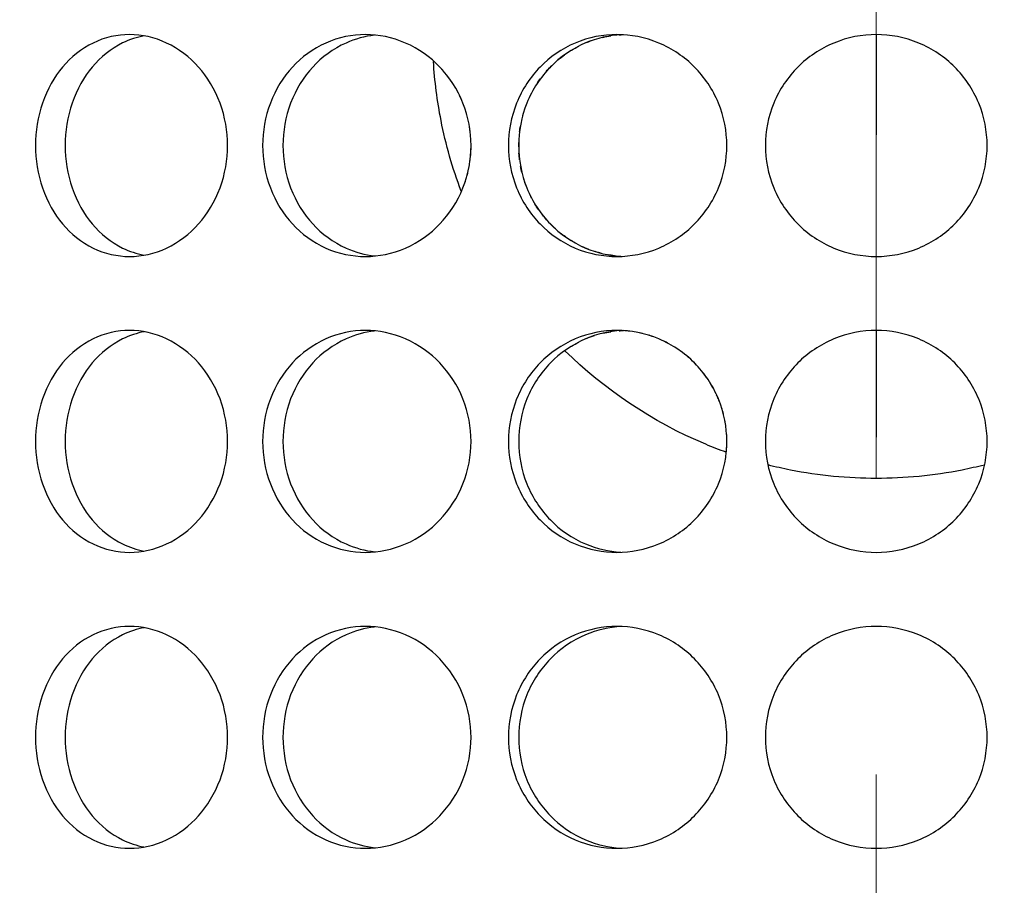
# Model space of a CAD drawing. Header units: millimetres. Extents: x 18 to 610, y -123 to 280.
# Tile 23 of 83: x 145.35 to 148.68, y 119.01 to 121.93. Entities that reach past the tile are written whole.
import ezdxf

# ---------------------------------------------------------------- set-up
doc = ezdxf.new("R2010")
doc.units = ezdxf.units.MM
doc.linetypes.add('CENTER', pattern=[8, 4.5, -1.5, 0.5, -1.5])
doc.linetypes.add('SOLID', pattern=[0])

# ---------------------------------------------------------------- blocks, each defined once
blk = doc.blocks.new('BlockOfCenters_6', base_point=(148.2443, 134.1808))
at = {"color": 6, "linetype": 'CENTER', "lineweight": 9}
blk.add_lwpolyline([(148.2443, 189.3808), (148.2443, 78.9808)], dxfattribs=at)
blk = doc.blocks.new('BlockOfViews_9')
at = {"linetype": 'SOLID', "lineweight": 30}
for centre, radius, start, end in [((148.2447, 134.1808, 118.5), 46, 90, 270), ((148.2451, 134.1808, 118.5), 46, 90.00048, 269.99952), ((148.2443, 134.1808, 118.5), 46, 270.00048, 89.99952), ((148.2447, 134.1808, 116), 42.5, 90, 270), ((148.2447, 134.1808, 116), 42.5, 270, 90), ((148.2447, 134.1808, 80.5), 38, 90, 270), ((148.2447, 134.1808, 80.5), 38, 270, 90), ((148.2447, 134.1808, 72.8678), 27.1, 180, 270), ((148.2447, 134.1808, 72.8678), 27.1, 270, 0)]:
    blk.add_arc(centre, radius, start, end, dxfattribs=at)
for points, knots in [([(145.4019, 121.5058, 52.1739), (145.4019, 121.5529, 52.1739), (145.4097, 121.6032, 52.1792), (145.4415, 121.6956, 52.2006), (145.4656, 121.7377, 52.2167), (145.5215, 121.8043, 52.253), (145.5571, 121.8331, 52.2757), (145.6358, 121.8714, 52.3241), (145.6789, 121.8808, 52.3499), (145.7605, 121.8808, 52.397), (145.8044, 121.8714, 52.4215), (145.8857, 121.8331, 52.4654), (145.9231, 121.8043, 52.4849), (145.9825, 121.7377, 52.5151), (146.0085, 121.6956, 52.5279), (146.0429, 121.6032, 52.5448), (146.0514, 121.5529, 52.5489), (146.0514, 121.4587, 52.5489), (146.0429, 121.4085, 52.5448), (146.0085, 121.3161, 52.5279), (145.9825, 121.274, 52.5151), (145.9231, 121.2074, 52.4849), (145.8857, 121.1785, 52.4654), (145.8044, 121.1403, 52.4215), (145.7605, 121.1308, 52.397), (145.6789, 121.1308, 52.3499), (145.6358, 121.1403, 52.3241), (145.5571, 121.1785, 52.2757), (145.5215, 121.2074, 52.253), (145.4656, 121.274, 52.2167), (145.4415, 121.3161, 52.2006), (145.4097, 121.4085, 52.1792), (145.4019, 121.4587, 52.1739), (145.4019, 121.5058, 52.1739)], [0, 0, 0, 0, 0.141313, 0.141313, 0.282627, 0.282627, 0.42394, 0.42394, 0.565253, 0.565253, 0.706567, 0.706567, 0.84788, 0.84788, 0.989193, 0.989193, 1.130507, 1.130507, 1.27182, 1.27182, 1.413133, 1.413133, 1.554447, 1.554447, 1.69576, 1.69576, 1.837073, 1.837073, 1.978386, 1.978386, 2.1197, 2.1197, 2.261013, 2.261013, 2.261013, 2.261013]), ([(145.7702, 121.8764, 52.1712), (145.7451, 121.8719, 52.1564), (145.7201, 121.8638, 52.1412), (145.6572, 121.8331, 52.1023), (145.6216, 121.8043, 52.0796), (145.5658, 121.7377, 52.0432), (145.5418, 121.6956, 52.027), (145.51, 121.6032, 52.0055), (145.5022, 121.5529, 52.0002), (145.5022, 121.5058, 52.0002)], [1.7521545, 1.7521545, 1.7521545, 1.7521545, 1.8371343, 1.8371343, 1.9784523, 1.9784523, 2.1197704, 2.1197704, 2.2610885, 2.2610885, 2.2610885, 2.2610885]), ([(146.8747, 121.5058, 52.8606), (146.8747, 121.4587, 52.8606), (146.8656, 121.4085, 52.8581), (146.8287, 121.3161, 52.8475), (146.8009, 121.274, 52.8393), (146.7372, 121.2074, 52.8199), (146.6969, 121.1785, 52.8072), (146.6092, 121.1403, 52.7781), (146.5618, 121.1308, 52.7616), (146.4732, 121.1308, 52.7293), (146.4263, 121.1403, 52.7115), (146.3404, 121.1785, 52.6774), (146.3014, 121.2074, 52.6613), (146.24, 121.274, 52.6352), (146.2136, 121.3161, 52.6236), (146.1785, 121.4085, 52.608), (146.1699, 121.4587, 52.6041), (146.1699, 121.5529, 52.6041), (146.1785, 121.6032, 52.608), (146.2136, 121.6956, 52.6236), (146.24, 121.7377, 52.6352), (146.3014, 121.8043, 52.6613), (146.3404, 121.8331, 52.6774), (146.4263, 121.8714, 52.7115), (146.4732, 121.8808, 52.7293), (146.5618, 121.8808, 52.7616), (146.6092, 121.8714, 52.7781), (146.6969, 121.8331, 52.8072), (146.7372, 121.8043, 52.8199), (146.8009, 121.7377, 52.8393), (146.8287, 121.6956, 52.8475), (146.8656, 121.6032, 52.8581), (146.8747, 121.5529, 52.8606), (146.8747, 121.5058, 52.8606)], [0, 0, 0, 0, 0.141313, 0.141313, 0.282627, 0.282627, 0.42394, 0.42394, 0.565253, 0.565253, 0.706567, 0.706567, 0.84788, 0.84788, 0.989193, 0.989193, 1.130507, 1.130507, 1.27182, 1.27182, 1.413133, 1.413133, 1.554447, 1.554447, 1.69576, 1.69576, 1.837073, 1.837073, 1.978386, 1.978386, 2.1197, 2.1197, 2.261013, 2.261013, 2.261013, 2.261013]), ([(146.5478, 121.8786, 52.5435), (146.5154, 121.8749, 52.5314), (146.4826, 121.866, 52.5187), (146.4088, 121.8331, 52.4894), (146.3699, 121.8043, 52.4731), (146.3086, 121.7377, 52.4469), (146.2821, 121.6956, 52.4352), (146.2471, 121.6032, 52.4196), (146.2385, 121.5529, 52.4156), (146.2385, 121.4587, 52.4156), (146.2471, 121.4085, 52.4196), (146.2821, 121.3161, 52.4352), (146.3086, 121.274, 52.4469), (146.3699, 121.2074, 52.4731), (146.4088, 121.1785, 52.4894), (146.4832, 121.1454, 52.5189), (146.5167, 121.1365, 52.5319), (146.5498, 121.1328, 52.5442)], [0.60527, 0.60527, 0.60527, 0.60527, 0.70659, 0.70659, 0.847908, 0.847908, 0.989226, 0.989226, 1.130544, 1.130544, 1.271862, 1.271862, 1.41318, 1.41318, 1.554498, 1.554498, 1.657921, 1.657921, 1.657921, 1.657921]), ([(147.0009, 121.5058, 52.8944), (147.0009, 121.5529, 52.8944), (147.0101, 121.6032, 52.8968), (147.0473, 121.6956, 52.906), (147.0754, 121.7377, 52.9129), (147.1403, 121.8043, 52.9279), (147.1815, 121.8331, 52.937), (147.2721, 121.8714, 52.9557), (147.3214, 121.8808, 52.9651), (147.4142, 121.8808, 52.9815), (147.4638, 121.8714, 52.9895), (147.5552, 121.8331, 53.0029), (147.5971, 121.8043, 53.0084), (147.6632, 121.7377, 53.0165), (147.692, 121.6956, 53.0197), (147.7301, 121.6032, 53.0238), (147.7395, 121.5529, 53.0247), (147.7395, 121.4587, 53.0247), (147.7301, 121.4085, 53.0238), (147.692, 121.3161, 53.0197), (147.6632, 121.274, 53.0165), (147.5971, 121.2074, 53.0084), (147.5552, 121.1785, 53.0029), (147.4638, 121.1403, 52.9895), (147.4142, 121.1308, 52.9815), (147.3214, 121.1308, 52.9651), (147.2721, 121.1403, 52.9557), (147.1815, 121.1785, 52.937), (147.1403, 121.2074, 52.9279), (147.0754, 121.274, 52.9129), (147.0473, 121.3161, 52.906), (147.0101, 121.4085, 52.8968), (147.0009, 121.4587, 52.8944), (147.0009, 121.5058, 52.8944)], [0, 0, 0, 0, 0.141313, 0.141313, 0.282627, 0.282627, 0.42394, 0.42394, 0.565253, 0.565253, 0.706567, 0.706567, 0.84788, 0.84788, 0.989193, 0.989193, 1.130507, 1.130507, 1.27182, 1.27182, 1.413133, 1.413133, 1.554447, 1.554447, 1.69576, 1.69576, 1.837073, 1.837073, 1.978386, 1.978386, 2.1197, 2.1197, 2.261013, 2.261013, 2.261013, 2.261013]), ([(147.3824, 121.8803, 52.7727), (147.342, 121.878, 52.7654), (147.3003, 121.8687, 52.7573), (147.2163, 121.8331, 52.7399), (147.1751, 121.8043, 52.7307), (147.1102, 121.7377, 52.7156), (147.0821, 121.6956, 52.7086), (147.0449, 121.6032, 52.6993), (147.0357, 121.5529, 52.6969), (147.0357, 121.5058, 52.6969)], [1.7161075, 1.7161075, 1.7161075, 1.7161075, 1.8371343, 1.8371343, 1.9784523, 1.9784523, 2.1197704, 2.1197704, 2.2610885, 2.2610885, 2.2610885, 2.2610885]), ([(148.6197, 121.5058, 53.0361), (148.6197, 121.4587, 53.0361), (148.6103, 121.4085, 53.0368), (148.572, 121.3161, 53.0394), (148.5432, 121.274, 53.0413), (148.4766, 121.2074, 53.0448), (148.4344, 121.1785, 53.0467), (148.3421, 121.1403, 53.0493), (148.2918, 121.1308, 53.05), (148.1976, 121.1308, 53.05), (148.1474, 121.1403, 53.0493), (148.055, 121.1785, 53.0467), (148.0128, 121.2074, 53.0448), (147.9463, 121.274, 53.0413), (147.9174, 121.3161, 53.0394), (147.8791, 121.4085, 53.0368), (147.8697, 121.4587, 53.0361), (147.8697, 121.5529, 53.0361), (147.8791, 121.6032, 53.0368), (147.9174, 121.6956, 53.0394), (147.9463, 121.7377, 53.0413), (148.0128, 121.8043, 53.0448), (148.055, 121.8331, 53.0467), (148.1474, 121.8714, 53.0493), (148.1976, 121.8808, 53.05), (148.2918, 121.8808, 53.05), (148.3421, 121.8714, 53.0493), (148.4344, 121.8331, 53.0467), (148.4766, 121.8043, 53.0448), (148.5432, 121.7377, 53.0413), (148.572, 121.6956, 53.0394), (148.6103, 121.6032, 53.0368), (148.6197, 121.5529, 53.0361), (148.6197, 121.5058, 53.0361)], [0, 0, 0, 0, 0.141313, 0.141313, 0.282627, 0.282627, 0.42394, 0.42394, 0.565253, 0.565253, 0.706567, 0.706567, 0.84788, 0.84788, 0.989193, 0.989193, 1.130507, 1.130507, 1.27182, 1.27182, 1.413133, 1.413133, 1.554447, 1.554447, 1.69576, 1.69576, 1.837073, 1.837073, 1.978386, 1.978386, 2.1197, 2.1197, 2.261013, 2.261013, 2.261013, 2.261013]), ([(146.8414, 121.3512, 51.7458), (146.812, 121.4289, 51.7348), (146.7891, 121.5093, 51.7258), (146.76, 121.6568, 51.7143), (146.7515, 121.7238, 51.7108), (146.7475, 121.79, 51.7092)], [4.0457931, 4.0457931, 4.0457931, 4.0457931, 4.2833786, 4.2833786, 4.4789951, 4.4789951, 4.4789951, 4.4789951]), ([(146.7786, 121.7607, 43.1675), (146.7754, 121.7642, 43.1685), (146.7723, 121.7677, 43.1694), (146.7685, 121.7716, 43.1706), (146.7679, 121.7722, 43.1708), (146.7674, 121.7728, 43.1709)], [0.26842168, 0.26842168, 0.26842168, 0.26842168, 0.28262679, 0.28262679, 0.28510595, 0.28510595, 0.28510595, 0.28510595]), ([(147.129, 121.7562, 43.2801), (147.1335, 121.7613, 43.279), (147.138, 121.7663, 43.278), (147.1444, 121.7728, 43.2765), (147.1462, 121.7746, 43.2761), (147.148, 121.7763, 43.2756)], [1.39299953, 1.39299953, 1.39299953, 1.39299953, 1.4131805, 1.4131805, 1.42078813, 1.42078813, 1.42078813, 1.42078813]), ([(145.5022, 121.5058, 52.0002), (145.5022, 121.4587, 52.0002), (145.51, 121.4085, 52.0055), (145.5418, 121.3161, 52.027), (145.5658, 121.274, 52.0432), (145.6216, 121.2074, 52.0796), (145.6572, 121.1785, 52.1023), (145.7197, 121.1481, 52.141), (145.7442, 121.1401, 52.1558), (145.7687, 121.1355, 52.1704)], [0, 0, 0, 0, 0.1413181, 0.1413181, 0.2826362, 0.2826362, 0.4239542, 0.4239542, 0.5073058, 0.5073058, 0.5073058, 0.5073058]), ([(147.0358, 121.5014, 43.3031), (147.0357, 121.5029, 43.3031), (147.0357, 121.5044, 43.3031), (147.0357, 121.5093, 43.3031), (147.0358, 121.5128, 43.3031), (147.0359, 121.5163, 43.3031)], [1.12610725, 1.12610725, 1.12610725, 1.12610725, 1.13054426, 1.13054426, 1.14092204, 1.14092204, 1.14092204, 1.14092204]), ([(147.0357, 121.5058, 52.6969), (147.0357, 121.4587, 52.6969), (147.0449, 121.4085, 52.6993), (147.0821, 121.3161, 52.7086), (147.1102, 121.274, 52.7156), (147.1751, 121.2074, 52.7307), (147.2163, 121.1785, 52.7399), (147.2998, 121.1432, 52.7572), (147.3409, 121.1339, 52.7652), (147.3807, 121.1315, 52.7724)], [0, 0, 0, 0, 0.1413181, 0.1413181, 0.2826362, 0.2826362, 0.4239542, 0.4239542, 0.5433165, 0.5433165, 0.5433165, 0.5433165]), ([(146.8426, 121.3515, 43.1486), (146.8442, 121.3551, 43.1481), (146.8457, 121.3587, 43.1477), (146.8502, 121.37, 43.1464), (146.8531, 121.3779, 43.1456), (146.8556, 121.3858, 43.1448)], [2.1085842, 2.1085842, 2.1085842, 2.1085842, 2.11969975, 2.11969975, 2.14336587, 2.14336587, 2.14336587, 2.14336587]), ([(147.2731, 121.1547, 43.2483), (147.2692, 121.1562, 43.2491), (147.2654, 121.1578, 43.2499), (147.2584, 121.1607, 43.2514), (147.2552, 121.1621, 43.252), (147.2521, 121.1635, 43.2527)], [0.69463754, 0.69463754, 0.69463754, 0.69463754, 0.70659008, 0.70659008, 0.71644436, 0.71644436, 0.71644436, 0.71644436]), ([(145.4019, 120.5058, 52.1739), (145.4019, 120.5529, 52.1739), (145.4097, 120.6032, 52.1792), (145.4415, 120.6956, 52.2006), (145.4656, 120.7377, 52.2167), (145.5215, 120.8043, 52.253), (145.5571, 120.8331, 52.2757), (145.6358, 120.8714, 52.3241), (145.6789, 120.8808, 52.3499), (145.7605, 120.8808, 52.397), (145.8044, 120.8714, 52.4215), (145.8857, 120.8331, 52.4654), (145.9231, 120.8043, 52.4849), (145.9825, 120.7377, 52.5151), (146.0085, 120.6956, 52.5279), (146.0429, 120.6032, 52.5448), (146.0514, 120.5529, 52.5489), (146.0514, 120.4587, 52.5489), (146.0429, 120.4085, 52.5448), (146.0085, 120.3161, 52.5279), (145.9825, 120.274, 52.5151), (145.9231, 120.2074, 52.4849), (145.8857, 120.1785, 52.4654), (145.8044, 120.1403, 52.4215), (145.7605, 120.1308, 52.397), (145.6789, 120.1308, 52.3499), (145.6358, 120.1403, 52.3241), (145.5571, 120.1785, 52.2757), (145.5215, 120.2074, 52.253), (145.4656, 120.274, 52.2167), (145.4415, 120.3161, 52.2006), (145.4097, 120.4085, 52.1792), (145.4019, 120.4587, 52.1739), (145.4019, 120.5058, 52.1739)], [0, 0, 0, 0, 0.141313, 0.141313, 0.282627, 0.282627, 0.42394, 0.42394, 0.565253, 0.565253, 0.706567, 0.706567, 0.84788, 0.84788, 0.989193, 0.989193, 1.130507, 1.130507, 1.27182, 1.27182, 1.413133, 1.413133, 1.554447, 1.554447, 1.69576, 1.69576, 1.837073, 1.837073, 1.978386, 1.978386, 2.1197, 2.1197, 2.261013, 2.261013, 2.261013, 2.261013]), ([(145.7702, 120.8764, 52.1712), (145.7451, 120.8719, 52.1564), (145.7201, 120.8638, 52.1412), (145.6572, 120.8331, 52.1023), (145.6216, 120.8043, 52.0796), (145.5658, 120.7377, 52.0432), (145.5418, 120.6956, 52.027), (145.51, 120.6032, 52.0055), (145.5022, 120.5529, 52.0002), (145.5022, 120.5058, 52.0002)], [1.7521545, 1.7521545, 1.7521545, 1.7521545, 1.8371343, 1.8371343, 1.9784523, 1.9784523, 2.1197704, 2.1197704, 2.2610885, 2.2610885, 2.2610885, 2.2610885]), ([(146.8747, 120.5058, 52.8606), (146.8747, 120.4587, 52.8606), (146.8656, 120.4085, 52.8581), (146.8287, 120.3161, 52.8475), (146.8009, 120.274, 52.8393), (146.7372, 120.2074, 52.8199), (146.6969, 120.1785, 52.8072), (146.6092, 120.1403, 52.7781), (146.5618, 120.1308, 52.7616), (146.4732, 120.1308, 52.7293), (146.4263, 120.1403, 52.7115), (146.3404, 120.1785, 52.6774), (146.3014, 120.2074, 52.6613), (146.24, 120.274, 52.6352), (146.2136, 120.3161, 52.6236), (146.1785, 120.4085, 52.608), (146.1699, 120.4587, 52.6041), (146.1699, 120.5529, 52.6041), (146.1785, 120.6032, 52.608), (146.2136, 120.6956, 52.6236), (146.24, 120.7377, 52.6352), (146.3014, 120.8043, 52.6613), (146.3404, 120.8331, 52.6774), (146.4263, 120.8714, 52.7115), (146.4732, 120.8808, 52.7293), (146.5618, 120.8808, 52.7616), (146.6092, 120.8714, 52.7781), (146.6969, 120.8331, 52.8072), (146.7372, 120.8043, 52.8199), (146.8009, 120.7377, 52.8393), (146.8287, 120.6956, 52.8475), (146.8656, 120.6032, 52.8581), (146.8747, 120.5529, 52.8606), (146.8747, 120.5058, 52.8606)], [0, 0, 0, 0, 0.141313, 0.141313, 0.282627, 0.282627, 0.42394, 0.42394, 0.565253, 0.565253, 0.706567, 0.706567, 0.84788, 0.84788, 0.989193, 0.989193, 1.130507, 1.130507, 1.27182, 1.27182, 1.413133, 1.413133, 1.554447, 1.554447, 1.69576, 1.69576, 1.837073, 1.837073, 1.978386, 1.978386, 2.1197, 2.1197, 2.261013, 2.261013, 2.261013, 2.261013]), ([(146.5478, 120.8786, 52.5435), (146.5154, 120.8749, 52.5314), (146.4826, 120.866, 52.5187), (146.4088, 120.8331, 52.4894), (146.3699, 120.8043, 52.4731), (146.3086, 120.7377, 52.4469), (146.2821, 120.6956, 52.4352), (146.2471, 120.6032, 52.4196), (146.2385, 120.5529, 52.4156), (146.2385, 120.4587, 52.4156), (146.2471, 120.4085, 52.4196), (146.2821, 120.3161, 52.4352), (146.3086, 120.274, 52.4469), (146.3699, 120.2074, 52.4731), (146.4088, 120.1785, 52.4894), (146.4832, 120.1454, 52.5189), (146.5167, 120.1365, 52.5319), (146.5498, 120.1328, 52.5442)], [0.60527, 0.60527, 0.60527, 0.60527, 0.70659, 0.70659, 0.847908, 0.847908, 0.989226, 0.989226, 1.130544, 1.130544, 1.271862, 1.271862, 1.41318, 1.41318, 1.554498, 1.554498, 1.657921, 1.657921, 1.657921, 1.657921]), ([(147.0009, 120.5058, 52.8944), (147.0009, 120.5529, 52.8944), (147.0101, 120.6032, 52.8968), (147.0473, 120.6956, 52.906), (147.0754, 120.7377, 52.9129), (147.1403, 120.8043, 52.9279), (147.1815, 120.8331, 52.937), (147.2721, 120.8714, 52.9557), (147.3214, 120.8808, 52.9651), (147.4142, 120.8808, 52.9815), (147.4638, 120.8714, 52.9895), (147.5552, 120.8331, 53.0029), (147.5971, 120.8043, 53.0084), (147.6632, 120.7377, 53.0165), (147.692, 120.6956, 53.0197), (147.7301, 120.6032, 53.0238), (147.7395, 120.5529, 53.0247), (147.7395, 120.4587, 53.0247), (147.7301, 120.4085, 53.0238), (147.692, 120.3161, 53.0197), (147.6632, 120.274, 53.0165), (147.5971, 120.2074, 53.0084), (147.5552, 120.1785, 53.0029), (147.4638, 120.1403, 52.9895), (147.4142, 120.1308, 52.9815), (147.3214, 120.1308, 52.9651), (147.2721, 120.1403, 52.9557), (147.1815, 120.1785, 52.937), (147.1403, 120.2074, 52.9279), (147.0754, 120.274, 52.9129), (147.0473, 120.3161, 52.906), (147.0101, 120.4085, 52.8968), (147.0009, 120.4587, 52.8944), (147.0009, 120.5058, 52.8944)], [0, 0, 0, 0, 0.141313, 0.141313, 0.282627, 0.282627, 0.42394, 0.42394, 0.565253, 0.565253, 0.706567, 0.706567, 0.84788, 0.84788, 0.989193, 0.989193, 1.130507, 1.130507, 1.27182, 1.27182, 1.413133, 1.413133, 1.554447, 1.554447, 1.69576, 1.69576, 1.837073, 1.837073, 1.978386, 1.978386, 2.1197, 2.1197, 2.261013, 2.261013, 2.261013, 2.261013]), ([(147.3824, 120.8803, 52.7727), (147.342, 120.878, 52.7654), (147.3003, 120.8687, 52.7573), (147.2163, 120.8331, 52.7399), (147.1751, 120.8043, 52.7307), (147.1102, 120.7377, 52.7156), (147.0821, 120.6956, 52.7086), (147.0449, 120.6032, 52.6993), (147.0357, 120.5529, 52.6969), (147.0357, 120.5058, 52.6969)], [1.7161075, 1.7161075, 1.7161075, 1.7161075, 1.8371343, 1.8371343, 1.9784523, 1.9784523, 2.1197704, 2.1197704, 2.2610885, 2.2610885, 2.2610885, 2.2610885]), ([(148.6197, 120.5058, 53.0361), (148.6197, 120.4587, 53.0361), (148.6103, 120.4085, 53.0368), (148.572, 120.3161, 53.0394), (148.5432, 120.274, 53.0413), (148.4766, 120.2074, 53.0448), (148.4344, 120.1785, 53.0467), (148.3421, 120.1403, 53.0493), (148.2918, 120.1308, 53.05), (148.1976, 120.1308, 53.05), (148.1474, 120.1403, 53.0493), (148.055, 120.1785, 53.0467), (148.0128, 120.2074, 53.0448), (147.9463, 120.274, 53.0413), (147.9174, 120.3161, 53.0394), (147.8791, 120.4085, 53.0368), (147.8697, 120.4587, 53.0361), (147.8697, 120.5529, 53.0361), (147.8791, 120.6032, 53.0368), (147.9174, 120.6956, 53.0394), (147.9463, 120.7377, 53.0413), (148.0128, 120.8043, 53.0448), (148.055, 120.8331, 53.0467), (148.1474, 120.8714, 53.0493), (148.1976, 120.8808, 53.05), (148.2918, 120.8808, 53.05), (148.3421, 120.8714, 53.0493), (148.4344, 120.8331, 53.0467), (148.4766, 120.8043, 53.0448), (148.5432, 120.7377, 53.0413), (148.572, 120.6956, 53.0394), (148.6103, 120.6032, 53.0368), (148.6197, 120.5529, 53.0361), (148.6197, 120.5058, 53.0361)], [0, 0, 0, 0, 0.141313, 0.141313, 0.282627, 0.282627, 0.42394, 0.42394, 0.565253, 0.565253, 0.706567, 0.706567, 0.84788, 0.84788, 0.989193, 0.989193, 1.130507, 1.130507, 1.27182, 1.27182, 1.413133, 1.413133, 1.554447, 1.554447, 1.69576, 1.69576, 1.837073, 1.837073, 1.978386, 1.978386, 2.1197, 2.1197, 2.261013, 2.261013, 2.261013, 2.261013]), ([(147.7374, 120.4692, 51.9677), (147.7141, 120.4776, 51.9647), (147.691, 120.4866, 51.9616), (147.4874, 120.5714, 51.9319), (147.3229, 120.6833, 51.8947), (147.1922, 120.8121, 51.8591)], [2.7847287, 2.7847287, 2.7847287, 2.7847287, 2.8554399, 2.8554399, 3.4146814, 3.4146814, 3.4146814, 3.4146814]), ([(147.6435, 120.7568, 42.9859), (147.6391, 120.7617, 42.9865), (147.6347, 120.7664, 42.987), (147.6296, 120.7715, 42.9876), (147.6291, 120.7721, 42.9877), (147.6285, 120.7726, 42.9877)], [0.26324497, 0.26324497, 0.26324497, 0.26324497, 0.28262679, 0.28262679, 0.28490694, 0.28490694, 0.28490694, 0.28490694]), ([(147.714, 120.642, 42.978), (147.713, 120.6445, 42.9781), (147.712, 120.6469, 42.9782), (147.7091, 120.6541, 42.9785), (147.7071, 120.6587, 42.9787), (147.7049, 120.6633, 42.9789)], [0.133823, 0.133823, 0.133823, 0.133823, 0.14131339, 0.14131339, 0.15566331, 0.15566331, 0.15566331, 0.15566331]), ([(145.5022, 120.5058, 52.0002), (145.5022, 120.4587, 52.0002), (145.51, 120.4085, 52.0055), (145.5418, 120.3161, 52.027), (145.5658, 120.274, 52.0432), (145.6216, 120.2074, 52.0796), (145.6572, 120.1785, 52.1023), (145.7197, 120.1481, 52.141), (145.7442, 120.1401, 52.1558), (145.7687, 120.1355, 52.1704)], [0, 0, 0, 0, 0.1413181, 0.1413181, 0.2826362, 0.2826362, 0.4239542, 0.4239542, 0.5073058, 0.5073058, 0.5073058, 0.5073058]), ([(147.0357, 120.5058, 52.6969), (147.0357, 120.4587, 52.6969), (147.0449, 120.4085, 52.6993), (147.0821, 120.3161, 52.7086), (147.1102, 120.274, 52.7156), (147.1751, 120.2074, 52.7307), (147.2163, 120.1785, 52.7399), (147.2998, 120.1432, 52.7572), (147.3409, 120.1339, 52.7652), (147.3807, 120.1315, 52.7724)], [0, 0, 0, 0, 0.1413181, 0.1413181, 0.2826362, 0.2826362, 0.4239542, 0.4239542, 0.5433165, 0.5433165, 0.5433165, 0.5433165]), ([(148.6103, 120.4261, 51.9833), (148.5854, 120.4198, 51.9856), (148.5604, 120.4142, 51.9876), (148.438, 120.39, 51.9965), (148.3399, 120.3808, 52), (148.1496, 120.3808, 52), (148.0515, 120.39, 51.9965), (147.929, 120.4142, 51.9876), (147.9038, 120.4199, 51.9855), (147.8788, 120.4262, 51.9832)], [1.9254356, 1.9254356, 1.9254356, 1.9254356, 1.9990704, 1.9990704, 2.2845269, 2.2845269, 2.5699834, 2.5699834, 2.6439318, 2.6439318, 2.6439318, 2.6439318]), ([(145.4019, 119.5058, 52.1739), (145.4019, 119.5529, 52.1739), (145.4097, 119.6032, 52.1792), (145.4415, 119.6956, 52.2006), (145.4656, 119.7377, 52.2167), (145.5215, 119.8043, 52.253), (145.5571, 119.8331, 52.2757), (145.6358, 119.8714, 52.3241), (145.6789, 119.8808, 52.3499), (145.7605, 119.8808, 52.397), (145.8044, 119.8714, 52.4215), (145.8857, 119.8331, 52.4654), (145.9231, 119.8043, 52.4849), (145.9825, 119.7377, 52.5151), (146.0085, 119.6956, 52.5279), (146.0429, 119.6032, 52.5448), (146.0514, 119.5529, 52.5489), (146.0514, 119.4587, 52.5489), (146.0429, 119.4085, 52.5448), (146.0085, 119.3161, 52.5279), (145.9825, 119.274, 52.5151), (145.9231, 119.2074, 52.4849), (145.8857, 119.1785, 52.4654), (145.8044, 119.1403, 52.4215), (145.7605, 119.1308, 52.397), (145.6789, 119.1308, 52.3499), (145.6358, 119.1403, 52.3241), (145.5571, 119.1785, 52.2757), (145.5215, 119.2074, 52.253), (145.4656, 119.274, 52.2167), (145.4415, 119.3161, 52.2006), (145.4097, 119.4085, 52.1792), (145.4019, 119.4587, 52.1739), (145.4019, 119.5058, 52.1739)], [0, 0, 0, 0, 0.141313, 0.141313, 0.282627, 0.282627, 0.42394, 0.42394, 0.565253, 0.565253, 0.706567, 0.706567, 0.84788, 0.84788, 0.989193, 0.989193, 1.130507, 1.130507, 1.27182, 1.27182, 1.413133, 1.413133, 1.554447, 1.554447, 1.69576, 1.69576, 1.837073, 1.837073, 1.978386, 1.978386, 2.1197, 2.1197, 2.261013, 2.261013, 2.261013, 2.261013]), ([(145.7702, 119.8764, 52.1712), (145.7451, 119.8719, 52.1564), (145.7201, 119.8638, 52.1412), (145.6572, 119.8331, 52.1023), (145.6216, 119.8043, 52.0796), (145.5658, 119.7377, 52.0432), (145.5418, 119.6956, 52.027), (145.51, 119.6032, 52.0055), (145.5022, 119.5529, 52.0002), (145.5022, 119.5058, 52.0002)], [1.7521545, 1.7521545, 1.7521545, 1.7521545, 1.8371343, 1.8371343, 1.9784523, 1.9784523, 2.1197704, 2.1197704, 2.2610885, 2.2610885, 2.2610885, 2.2610885]), ([(146.8747, 119.5058, 52.8606), (146.8747, 119.4587, 52.8606), (146.8656, 119.4085, 52.8581), (146.8287, 119.3161, 52.8475), (146.8009, 119.274, 52.8393), (146.7372, 119.2074, 52.8199), (146.6969, 119.1785, 52.8072), (146.6092, 119.1403, 52.7781), (146.5618, 119.1308, 52.7616), (146.4732, 119.1308, 52.7293), (146.4263, 119.1403, 52.7115), (146.3404, 119.1785, 52.6774), (146.3014, 119.2074, 52.6613), (146.24, 119.274, 52.6352), (146.2136, 119.3161, 52.6236), (146.1785, 119.4085, 52.608), (146.1699, 119.4587, 52.6041), (146.1699, 119.5529, 52.6041), (146.1785, 119.6032, 52.608), (146.2136, 119.6956, 52.6236), (146.24, 119.7377, 52.6352), (146.3014, 119.8043, 52.6613), (146.3404, 119.8331, 52.6774), (146.4263, 119.8714, 52.7115), (146.4732, 119.8808, 52.7293), (146.5618, 119.8808, 52.7616), (146.6092, 119.8714, 52.7781), (146.6969, 119.8331, 52.8072), (146.7372, 119.8043, 52.8199), (146.8009, 119.7377, 52.8393), (146.8287, 119.6956, 52.8475), (146.8656, 119.6032, 52.8581), (146.8747, 119.5529, 52.8606), (146.8747, 119.5058, 52.8606)], [0, 0, 0, 0, 0.141313, 0.141313, 0.282627, 0.282627, 0.42394, 0.42394, 0.565253, 0.565253, 0.706567, 0.706567, 0.84788, 0.84788, 0.989193, 0.989193, 1.130507, 1.130507, 1.27182, 1.27182, 1.413133, 1.413133, 1.554447, 1.554447, 1.69576, 1.69576, 1.837073, 1.837073, 1.978386, 1.978386, 2.1197, 2.1197, 2.261013, 2.261013, 2.261013, 2.261013]), ([(146.5478, 119.8786, 52.5435), (146.5154, 119.8749, 52.5314), (146.4826, 119.866, 52.5187), (146.4088, 119.8331, 52.4894), (146.3699, 119.8043, 52.4731), (146.3086, 119.7377, 52.4469), (146.2821, 119.6956, 52.4352), (146.2471, 119.6032, 52.4196), (146.2385, 119.5529, 52.4156), (146.2385, 119.4587, 52.4156), (146.2471, 119.4085, 52.4196), (146.2821, 119.3161, 52.4352), (146.3086, 119.274, 52.4469), (146.3699, 119.2074, 52.4731), (146.4088, 119.1785, 52.4894), (146.4832, 119.1454, 52.5189), (146.5167, 119.1365, 52.5319), (146.5498, 119.1328, 52.5442)], [0.60527, 0.60527, 0.60527, 0.60527, 0.70659, 0.70659, 0.847908, 0.847908, 0.989226, 0.989226, 1.130544, 1.130544, 1.271862, 1.271862, 1.41318, 1.41318, 1.554498, 1.554498, 1.657921, 1.657921, 1.657921, 1.657921]), ([(147.0009, 119.5058, 52.8944), (147.0009, 119.5529, 52.8944), (147.0101, 119.6032, 52.8968), (147.0473, 119.6956, 52.906), (147.0754, 119.7377, 52.9129), (147.1403, 119.8043, 52.9279), (147.1815, 119.8331, 52.937), (147.2721, 119.8714, 52.9557), (147.3214, 119.8808, 52.9651), (147.4142, 119.8808, 52.9815), (147.4638, 119.8714, 52.9895), (147.5552, 119.8331, 53.0029), (147.5971, 119.8043, 53.0084), (147.6632, 119.7377, 53.0165), (147.692, 119.6956, 53.0197), (147.7301, 119.6032, 53.0238), (147.7395, 119.5529, 53.0247), (147.7395, 119.4587, 53.0247), (147.7301, 119.4085, 53.0238), (147.692, 119.3161, 53.0197), (147.6632, 119.274, 53.0165), (147.5971, 119.2074, 53.0084), (147.5552, 119.1785, 53.0029), (147.4638, 119.1403, 52.9895), (147.4142, 119.1308, 52.9815), (147.3214, 119.1308, 52.9651), (147.2721, 119.1403, 52.9557), (147.1815, 119.1785, 52.937), (147.1403, 119.2074, 52.9279), (147.0754, 119.274, 52.9129), (147.0473, 119.3161, 52.906), (147.0101, 119.4085, 52.8968), (147.0009, 119.4587, 52.8944), (147.0009, 119.5058, 52.8944)], [0, 0, 0, 0, 0.141313, 0.141313, 0.282627, 0.282627, 0.42394, 0.42394, 0.565253, 0.565253, 0.706567, 0.706567, 0.84788, 0.84788, 0.989193, 0.989193, 1.130507, 1.130507, 1.27182, 1.27182, 1.413133, 1.413133, 1.554447, 1.554447, 1.69576, 1.69576, 1.837073, 1.837073, 1.978386, 1.978386, 2.1197, 2.1197, 2.261013, 2.261013, 2.261013, 2.261013]), ([(147.3824, 119.8803, 52.7727), (147.342, 119.878, 52.7654), (147.3003, 119.8687, 52.7573), (147.2163, 119.8331, 52.7399), (147.1751, 119.8043, 52.7307), (147.1102, 119.7377, 52.7156), (147.0821, 119.6956, 52.7086), (147.0449, 119.6032, 52.6993), (147.0357, 119.5529, 52.6969), (147.0357, 119.5058, 52.6969)], [1.7161075, 1.7161075, 1.7161075, 1.7161075, 1.8371343, 1.8371343, 1.9784523, 1.9784523, 2.1197704, 2.1197704, 2.2610885, 2.2610885, 2.2610885, 2.2610885]), ([(148.6197, 119.5058, 53.0361), (148.6197, 119.4587, 53.0361), (148.6103, 119.4085, 53.0368), (148.572, 119.3161, 53.0394), (148.5432, 119.274, 53.0413), (148.4766, 119.2074, 53.0448), (148.4344, 119.1785, 53.0467), (148.3421, 119.1403, 53.0493), (148.2918, 119.1308, 53.05), (148.1976, 119.1308, 53.05), (148.1474, 119.1403, 53.0493), (148.055, 119.1785, 53.0467), (148.0128, 119.2074, 53.0448), (147.9463, 119.274, 53.0413), (147.9174, 119.3161, 53.0394), (147.8791, 119.4085, 53.0368), (147.8697, 119.4587, 53.0361), (147.8697, 119.5529, 53.0361), (147.8791, 119.6032, 53.0368), (147.9174, 119.6956, 53.0394), (147.9463, 119.7377, 53.0413), (148.0128, 119.8043, 53.0448), (148.055, 119.8331, 53.0467), (148.1474, 119.8714, 53.0493), (148.1976, 119.8808, 53.05), (148.2918, 119.8808, 53.05), (148.3421, 119.8714, 53.0493), (148.4344, 119.8331, 53.0467), (148.4766, 119.8043, 53.0448), (148.5432, 119.7377, 53.0413), (148.572, 119.6956, 53.0394), (148.6103, 119.6032, 53.0368), (148.6197, 119.5529, 53.0361), (148.6197, 119.5058, 53.0361)], [0, 0, 0, 0, 0.141313, 0.141313, 0.282627, 0.282627, 0.42394, 0.42394, 0.565253, 0.565253, 0.706567, 0.706567, 0.84788, 0.84788, 0.989193, 0.989193, 1.130507, 1.130507, 1.27182, 1.27182, 1.413133, 1.413133, 1.554447, 1.554447, 1.69576, 1.69576, 1.837073, 1.837073, 1.978386, 1.978386, 2.1197, 2.1197, 2.261013, 2.261013, 2.261013, 2.261013]), ([(145.5022, 119.5058, 52.0002), (145.5022, 119.4587, 52.0002), (145.51, 119.4085, 52.0055), (145.5418, 119.3161, 52.027), (145.5658, 119.274, 52.0432), (145.6216, 119.2074, 52.0796), (145.6572, 119.1785, 52.1023), (145.7197, 119.1481, 52.141), (145.7442, 119.1401, 52.1558), (145.7687, 119.1355, 52.1704)], [0, 0, 0, 0, 0.1413181, 0.1413181, 0.2826362, 0.2826362, 0.4239542, 0.4239542, 0.5073058, 0.5073058, 0.5073058, 0.5073058]), ([(147.0357, 119.5058, 52.6969), (147.0357, 119.4587, 52.6969), (147.0449, 119.4085, 52.6993), (147.0821, 119.3161, 52.7086), (147.1102, 119.274, 52.7156), (147.1751, 119.2074, 52.7307), (147.2163, 119.1785, 52.7399), (147.2998, 119.1432, 52.7572), (147.3409, 119.1339, 52.7652), (147.3807, 119.1315, 52.7724)], [0, 0, 0, 0, 0.1413181, 0.1413181, 0.2826362, 0.2826362, 0.4239542, 0.4239542, 0.5433165, 0.5433165, 0.5433165, 0.5433165])]:
    blk.add_open_spline(points, degree=3, knots=knots, dxfattribs=at)
for points in [[(147.2652, 121.8538, 43.25), (147.2741, 121.8575, 43.2481), (147.2832, 121.8608, 43.2463), (147.2924, 121.8637, 43.2444)], [(147.3198, 121.8713, 43.239), (147.3289, 121.8734, 43.2372), (147.3382, 121.8752, 43.2355), (147.3474, 121.8766, 43.2337)], [(147.375, 121.8798, 43.2286), (147.3799, 121.8802, 43.2277), (147.3848, 121.8804, 43.2269), (147.3896, 121.8806, 43.226)], [(148.2447, 121.8791, 18.8638), (148.2447, 121.7661, 19.0102), (148.2447, 121.6537, 19.157), (148.2447, 121.5418, 19.3043)], [(147.2139, 121.8278, 43.2608), (147.222, 121.8328, 43.2591), (147.2303, 121.8374, 43.2573), (147.2388, 121.8417, 43.2555)], [(147.1683, 121.7949, 43.271), (147.1753, 121.8009, 43.2694), (147.1827, 121.8066, 43.2677), (147.1903, 121.8121, 43.266)], [(146.8097, 121.7205, 43.1582), (146.8077, 121.7234, 43.1588), (146.8057, 121.7263, 43.1594), (146.8037, 121.7291, 43.16)], [(147.0993, 121.7174, 43.2872), (147.1024, 121.722, 43.2865), (147.1055, 121.7264, 43.2857), (147.1087, 121.7308, 43.2849)], [(146.8414, 121.6629, 43.1489), (146.8395, 121.6671, 43.1494), (146.8376, 121.6713, 43.15), (146.8356, 121.6755, 43.1506)], [(147.0734, 121.6718, 43.2936), (147.0741, 121.6732, 43.2934), (147.0747, 121.6746, 43.2932), (147.0754, 121.676, 43.2931)], [(146.8608, 121.6088, 43.1434), (146.8592, 121.6146, 43.1438), (146.8575, 121.6202, 43.1443), (146.8556, 121.6259, 43.1448)], [(147.0494, 121.6075, 43.2996), (147.0508, 121.6125, 43.2993), (147.0523, 121.6176, 43.2989), (147.0539, 121.6226, 43.2985)], [(146.8713, 121.5567, 43.1404), (146.8706, 121.562, 43.1406), (146.8698, 121.5672, 43.1408), (146.8689, 121.5725, 43.141)], [(147.0387, 121.5535, 43.3024), (147.0394, 121.5592, 43.3022), (147.0403, 121.565, 43.302), (147.0412, 121.5708, 43.3017)], [(146.8713, 121.4549, 43.1404), (146.8736, 121.4721, 43.1397), (146.8747, 121.4892, 43.1394), (146.8747, 121.5058, 43.1394)], [(147.0388, 121.4575, 43.3023), (147.0378, 121.4649, 43.3026), (147.0371, 121.4722, 43.3028), (147.0366, 121.4795, 43.3029)], [(146.8608, 121.4028, 43.1434), (146.8641, 121.4149, 43.1424), (146.8668, 121.427, 43.1416), (146.8689, 121.4392, 43.141)], [(147.047, 121.4132, 43.3002), (147.0452, 121.4206, 43.3007), (147.0436, 121.428, 43.3011), (147.0422, 121.4354, 43.3014)], [(147.0606, 121.3697, 43.2968), (147.0579, 121.3769, 43.2975), (147.0554, 121.3841, 43.2981), (147.0531, 121.3915, 43.2987)], [(147.0793, 121.3281, 43.2921), (147.0758, 121.3347, 43.293), (147.0725, 121.3415, 43.2938), (147.0694, 121.3484, 43.2946)], [(147.1025, 121.2896, 43.2864), (147.0983, 121.2957, 43.2874), (147.0943, 121.3019, 43.2884), (147.0904, 121.3083, 43.2894)], [(147.1295, 121.2549, 43.28), (147.1248, 121.2603, 43.2811), (147.1201, 121.2659, 43.2822), (147.1156, 121.2717, 43.2833)], [(147.1598, 121.2242, 43.2729), (147.1544, 121.2291, 43.2742), (147.1492, 121.234, 43.2754), (147.1442, 121.2391, 43.2765)], [(147.194, 121.1969, 43.2652), (147.188, 121.2011, 43.2665), (147.1821, 121.2056, 43.2678), (147.1764, 121.2101, 43.2691)], [(147.2321, 121.1735, 43.2569), (147.2254, 121.177, 43.2583), (147.2189, 121.1807, 43.2597), (147.2126, 121.1847, 43.2611)], [(147.3159, 121.1413, 43.2398), (147.3087, 121.1431, 43.2412), (147.3016, 121.1451, 43.2426), (147.2945, 121.1473, 43.244)], [(147.3594, 121.1334, 43.2315), (147.3522, 121.1343, 43.2328), (147.3449, 121.1354, 43.2342), (147.3377, 121.1367, 43.2356)], [(147.2652, 120.8538, 43.25), (147.2741, 120.8575, 43.2481), (147.2832, 120.8608, 43.2463), (147.2924, 120.8637, 43.2444)], [(147.3198, 120.8713, 43.239), (147.3289, 120.8734, 43.2372), (147.3382, 120.8752, 43.2355), (147.3474, 120.8766, 43.2337)], [(147.375, 120.8798, 43.2286), (147.3799, 120.8802, 43.2277), (147.3848, 120.8804, 43.2269), (147.3896, 120.8806, 43.226)], [(147.411, 120.8783, 43.0193), (147.4038, 120.8791, 43.0205), (147.3967, 120.8798, 43.0217), (147.3896, 120.8802, 43.0229)], [(147.4547, 120.8703, 43.0122), (147.4474, 120.8721, 43.0133), (147.4401, 120.8737, 43.0145), (147.4328, 120.875, 43.0157)], [(147.4978, 120.8569, 43.0056), (147.4907, 120.8596, 43.0066), (147.4835, 120.8621, 43.0077), (147.4763, 120.8644, 43.0088)], [(148.2447, 120.8791, 20.1911), (148.2447, 120.7587, 20.3549), (148.2447, 120.6389, 20.5193), (148.2447, 120.5199, 20.6842)], [(147.2139, 120.8278, 43.2608), (147.222, 120.8328, 43.2591), (147.2303, 120.8374, 43.2573), (147.2388, 120.8417, 43.2555)], [(147.5393, 120.8382, 42.9995), (147.5326, 120.8417, 43.0005), (147.5259, 120.8451, 43.0014), (147.519, 120.8482, 43.0024)], [(147.5778, 120.8148, 42.9942), (147.5717, 120.8191, 42.9951), (147.5655, 120.8231, 42.9959), (147.5591, 120.827, 42.9968)], [(147.6127, 120.7875, 42.9897), (147.6072, 120.7923, 42.9904), (147.6016, 120.797, 42.9911), (147.5958, 120.8016, 42.9919)], [(147.6711, 120.7222, 42.9827), (147.6668, 120.7283, 42.9832), (147.6623, 120.7342, 42.9837), (147.6577, 120.74, 42.9842)], [(147.6948, 120.6836, 42.98), (147.6912, 120.6903, 42.9804), (147.6874, 120.6969, 42.9809), (147.6834, 120.7034, 42.9813)], [(147.7279, 120.5985, 42.9765), (147.7261, 120.6058, 42.9767), (147.724, 120.6131, 42.9769), (147.7217, 120.6203, 42.9772)], [(147.7364, 120.5542, 42.9757), (147.7354, 120.5616, 42.9758), (147.7343, 120.569, 42.9759), (147.7328, 120.5763, 42.976)], [(147.7395, 120.5103, 42.9753), (147.7394, 120.5176, 42.9754), (147.7391, 120.5249, 42.9754), (147.7386, 120.5322, 42.9754)], [(147.7378, 120.4702, 42.9755), (147.7386, 120.4787, 42.9754), (147.7391, 120.4871, 42.9754), (147.7394, 120.4954, 42.9754)]]:
    blk.add_open_spline(points, degree=3, dxfattribs=at)
at = {"color": 196, "linetype": 'SOLID', "lineweight": 9}
for points in [[(148.2447, 121.5418, 19.3043), (148.2447, 121.404, 19.4857), (148.2447, 121.2671, 19.6678), (148.2447, 121.131, 19.8506)], [(148.2447, 120.5199, 20.6842), (148.2447, 120.4734, 20.7485), (148.2447, 120.427, 20.813), (148.2447, 120.3807, 20.8776)]]:
    blk.add_open_spline(points, degree=3, dxfattribs=at)
blk.add_blockref('BlockOfCenters_6', (148.2443, 134.1808))

msp = doc.modelspace()

# ---------------------------------------------------------------- block references
msp.add_blockref('BlockOfViews_9', (0, 0))

doc.saveas('drawing.dxf')
